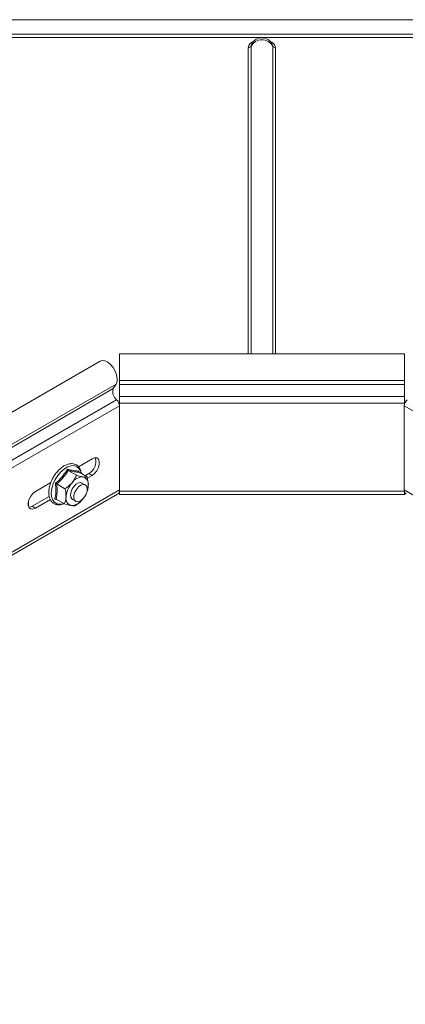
# Model space of a CAD drawing. Header units: millimetres. Extents: x -1795 to 3205, y -1258 to -37.
# Tile 3 of 21: x -1367 to -1245, y -1030 to -717. Entities that reach past the tile are written whole.
import ezdxf

# ---------------------------------------------------------------- set-up
doc = ezdxf.new("R2010")
doc.units = ezdxf.units.MM

msp = doc.modelspace()

# ---------------------------------------------------------------- linework, layer by layer
at = {"color": 7, "linetype": 'Continuous', "lineweight": 15}
for p, q in [((-1049.41, -717.43), (-1531.23, -717.43)), ((-1245.05, -823.46), (-1335.6, -823.46)), ((-1245.05, -823.46), (-1245.05, -831.99)), ((-1341.72, -825.85), (-1589.21, -968.72)), ((-1337.56, -834.52), (-1336.66, -833.1)), ((-1335.6, -831.99), (-1335.6, -833.2)), ((-1245.05, -833.2), (-1245.05, -831.99)), ((-1245.05, -833.2), (-1245.05, -836.99)), ((-1245.05, -836.99), (-1245.05, -839.14)), ((-1335.6, -839.14), (-1335.6, -839.7)), ((-1335.58, -866.69), (-1335.58, -840)), ((-1245.07, -840), (-1245.07, -866.69)), ((-1245.05, -839.7), (-1245.05, -839.14)), ((-1348.62, -859.32), (-1344.24, -856.79)), ((-1351.86, -860.53), (-1349.25, -862.04)), ((-1348.5, -860.72), (-1348.47, -861.04)), ((-1348.42, -861.09), (-1345.81, -862.59)), ((-1346.52, -862.19), (-1345.3, -861.49)), ((-1344.24, -862.1), (-1345.76, -862.98)), ((-1362.27, -867.2), (-1357.41, -864.39)), ((-1355.48, -864.8), (-1352.88, -866.3)), ((-1346.45, -865.11), (-1347.51, -864.5)), ((-1345.48, -865.25), (-1345.74, -866.5)), ((-1583.69, -1010.94), (-1336.2, -868.07)), ((-1363.33, -871.9), (-1357.89, -868.75)), ((-1345.71, -866.64), (-1345.67, -866.51)), ((-1335.6, -868.12), (-1245.05, -868.12)), ((-1245.05, -867.07), (-1245.05, -868.12)), ((-1364.51, -871.76), (-1364.51, -870.53)), ((-1357.53, -869.77), (-1362.27, -872.51)), ((-1355.26, -869.85), (-1356.12, -869.68)), ((-1355.67, -869.61), (-1353.06, -871.12)), ((-1350.51, -869.7), (-1349.45, -870.31)), ((-1347.24, -869.61), (-1347.39, -869.79))]:
    msp.add_line(p, q, dxfattribs=at)
at = {"color": 7, "linetype": 'Continuous', "lineweight": 0}
for p, q in [((-1531.23, -722.02), (-1049.41, -722.02)), ((-1531.23, -723.08), (-1049.41, -723.08)), ((-1294.69, -726.33), (-1294.69, -823.46)), ((-1293.76, -725.81), (-1293.63, -725.27)), ((-1293.76, -725.81), (-1293.76, -823.46)), ((-1287.02, -725.27), (-1286.89, -725.81)), ((-1286.89, -725.81), (-1286.89, -823.46)), ((-1285.96, -726.33), (-1285.96, -823.46)), ((-1336.66, -833.1), (-1584.15, -975.97)), ((-1245.05, -831.99), (-1335.6, -831.99)), ((-1245.05, -833.2), (-1335.6, -833.2)), ((-1337.56, -834.52), (-1585.05, -977.39)), ((-1245.05, -836.99), (-1335.6, -836.99)), ((-1336.5, -838.06), (-1583.98, -980.93)), ((-1335.58, -840), (-1583.07, -982.87)), ((-1245.05, -839.14), (-1335.6, -839.14)), ((-1245.07, -840), (-962.23, -1003.28)), ((-1344.24, -862.1), (-1345.3, -861.49)), ((-1335.58, -866.69), (-1583.07, -1009.57)), ((-1335.6, -867.07), (-1335.6, -867.04)), ((-1245.05, -867.07), (-1335.6, -867.07)), ((-1245.07, -866.69), (-962.23, -1029.98)), ((-1245.05, -867.07), (-1245.05, -867.04)), ((-1362.27, -872.51), (-1363.33, -871.9))]:
    msp.add_line(p, q, dxfattribs=at)
at = {"color": 7, "linetype": 'Continuous', "lineweight": 15, "flags": 128}
for points in [[(-1335.6, -831.99), (-1335.6, -831.27), (-1335.6, -830.29), (-1335.6, -829.12), (-1335.6, -827.87), (-1335.6, -826.62), (-1335.6, -825.48), (-1335.6, -824.54), (-1335.6, -823.86), (-1335.6, -823.51), (-1335.6, -823.46)], [(-1336.66, -833.1), (-1336.35, -832.29), (-1336.3, -831.28), (-1336.5, -830.14), (-1336.94, -828.98), (-1337.59, -827.87), (-1338.39, -826.92), (-1339.27, -826.19), (-1340.18, -825.76), (-1341.02, -825.64), (-1341.72, -825.85)], [(-1335.6, -836.99), (-1335.6, -836.52), (-1335.6, -835.99), (-1335.6, -835.44), (-1335.6, -834.89), (-1335.6, -834.37), (-1335.6, -833.9), (-1335.6, -833.5), (-1335.6, -833.2)], [(-1335.6, -839.14), (-1335.6, -838.9), (-1335.6, -838.63), (-1335.6, -838.34), (-1335.6, -838.05), (-1335.6, -837.77), (-1335.6, -837.49), (-1335.6, -837.23), (-1335.6, -836.99)], [(-1344.24, -856.79), (-1343.46, -856.5), (-1342.76, -856.56), (-1342.25, -856.97), (-1341.98, -857.68), (-1341.98, -858.6), (-1342.25, -859.62), (-1342.76, -860.63), (-1343.46, -861.49), (-1344.24, -862.1)], [(-1347.51, -864.5), (-1347.87, -864.38), (-1348.55, -864.44), (-1349.29, -864.83), (-1349.99, -865.49), (-1350.58, -866.34), (-1350.97, -867.29), (-1351.13, -868.21), (-1351.04, -869), (-1350.7, -869.56), (-1350.51, -869.7)], [(-1349.74, -867.42), (-1349.24, -866.51), (-1348.59, -865.74), (-1347.86, -865.21), (-1347.14, -864.98), (-1346.52, -865.08), (-1346.07, -865.5), (-1345.85, -866.18), (-1345.88, -867.05), (-1346.17, -868), (-1346.67, -868.92), (-1347.32, -869.68), (-1348.05, -870.22), (-1348.77, -870.45), (-1349.39, -870.34), (-1349.84, -869.93), (-1350.06, -869.24), (-1350.02, -868.37), (-1349.74, -867.42)], [(-1362.27, -872.51), (-1363.06, -872.8), (-1363.75, -872.74), (-1364.26, -872.33), (-1364.54, -871.62), (-1364.54, -870.7), (-1364.26, -869.68), (-1363.75, -868.68), (-1363.06, -867.82), (-1362.27, -867.2)], [(-1335.6, -867.04), (-1335.6, -867.09), (-1335.6, -867.12), (-1335.6, -867.12)], [(-1335.6, -868.12), (-1335.6, -868.09), (-1335.6, -867.96), (-1335.6, -867.74), (-1335.6, -867.44), (-1335.6, -867.07)], [(-1364.34, -872.21), (-1364.12, -872.19), (-1363.33, -871.9)]]:
    msp.add_lwpolyline(points, dxfattribs=at)
at = {"color": 7, "linetype": 'Continuous', "lineweight": 0, "flags": 128}
msp.add_lwpolyline([(-1349.92, -858.99), (-1350.91, -859.01), (-1351.99, -859.35), (-1353.09, -860.01), (-1354.16, -860.93), (-1355.14, -862.09), (-1355.98, -863.4), (-1356.63, -864.81), (-1357.05, -866.23), (-1357.23, -867.59), (-1357.15, -868.82), (-1356.82, -869.85), (-1356.26, -870.62), (-1355.49, -871.09), (-1354.56, -871.24), (-1353.52, -871.06), (-1353.3, -870.98)], dxfattribs=at)
at = {"color": 7, "linetype": 'Continuous', "lineweight": 0}
for centre, radius, start, end in [((-1292.14, -726.78), 2.59, 108.4887, 170.1004), ((-1290.32, -727.82), 3.98, 30.3383, 149.6618), ((-1288.51, -726.78), 2.59, 9.9011, 71.51), ((-1294.65, -725.32), 1.01, 267.4618, 331.1198), ((-1286, -725.32), 1.01, 208.8786, 272.5398), ((-1350.52, -861.66), 2.74, 4.3902, 77.2167)]:
    msp.add_arc(centre, radius, start, end, dxfattribs=at)
at = {"color": 7, "linetype": 'Continuous', "lineweight": 15}
for centre, radius, start, end in [((-1290.32, -726.88), 3.68, 26.0616, 153.9384), ((-1334.49, -835.53), 3.23, 161.9056, 231.6041), ((-1338.4, -840.14), 2.82, 2.9299, 47.6243), ((-1242.25, -840.14), 2.82, 132.3757, 177.0701), ((-1347.35, -857.71), 4.29, 298.4605, 16.6999), ((-1347.12, -866.84), 4.28, 89.8792, 145.4754), ((-1347.74, -864.78), 2.31, 348.3454, 74.0265), ((-1344.73, -869.57), 7.84, 138.9294, 175.5193), ((-1352.2, -864.88), 6.73, 338.1457, 356.8551), ((-1337.15, -866.81), 1.58, 307.1432, 4.1697), ((-1243.54, -866.83), 1.54, 174.9918, 233.6954), ((-1350.28, -869.42), 2.31, 168.3466, 254.0271), ((-1350.91, -867.36), 4.28, 269.8787, 325.4759)]:
    msp.add_arc(centre, radius, start, end, dxfattribs=at)
for points, knots in [([(-1347.74, -861.48), (-1347.74, -861.38), (-1347.77, -860.86), (-1348.06, -860.08), (-1348.62, -859.2), (-1349.39, -858.63), (-1350.16, -858.38), (-1350.97, -858.33), (-1351.87, -858.46), (-1352.94, -858.9), (-1354.02, -859.61), (-1355.05, -860.56), (-1355.99, -861.69), (-1356.79, -862.97), (-1357.42, -864.33), (-1357.85, -865.71), (-1358.06, -867.07), (-1358.04, -868.33), (-1357.77, -869.46), (-1357.25, -870.38), (-1356.51, -871.04), (-1355.61, -871.39), (-1354.63, -871.44), (-1353.83, -871.3), (-1353.36, -871.07), (-1353.24, -871.01)], [0, 0, 0, 0, 0.01215, 0.061155, 0.109483, 0.156026, 0.198025, 0.224243, 0.270202, 0.317268, 0.365364, 0.413672, 0.461881, 0.510014, 0.558156, 0.606395, 0.654834, 0.703573, 0.752592, 0.801191, 0.848209, 0.893492, 0.938357, 0.984238, 1, 1, 1, 1]), ([(-1351.86, -860.53), (-1351.89, -860.51), (-1351.94, -860.48), (-1352.02, -860.38), (-1352.08, -860.26), (-1352.1, -860.18), (-1352.11, -860.14), (-1352.11, -860.14)], [0, 0, 0, 0, 0.236173, 0.471422, 0.732452, 0.992092, 1, 1, 1, 1]), ([(-1350.64, -864.41), (-1350.2, -863.8), (-1349.65, -863.03), (-1349.32, -862.2), (-1349.25, -862.04)], [0, 0, 0, 0, 0.801452, 1, 1, 1, 1]), ([(-1347.11, -862.56), (-1347.2, -862.55), (-1347.78, -862.45), (-1348.55, -862.25), (-1349.22, -862.05), (-1349.25, -862.04)], [0, 0, 0, 0, 0.1484907, 0.9655767, 1, 1, 1, 1]), ([(-1348.42, -861.09), (-1348.44, -861.07), (-1348.5, -861.03), (-1348.53, -860.94), (-1348.54, -860.84), (-1348.52, -860.76), (-1348.5, -860.72), (-1348.5, -860.72)], [0, 0, 0, 0, 0.236168, 0.471417, 0.732445, 0.992068, 1, 1, 1, 1]), ([(-1345.81, -862.59), (-1345.89, -862.61), (-1346.2, -862.66), (-1346.72, -862.6), (-1347.11, -862.56)], [0, 0, 0, 0, 0.2632619, 1, 1, 1, 1]), ([(-1345.81, -862.59), (-1345.65, -863.42), (-1345.46, -864.33), (-1345.48, -865.16), (-1345.48, -865.25)], [0, 0, 0, 0, 0.896036, 1, 1, 1, 1]), ([(-1355.92, -864.61), (-1355.92, -864.61), (-1355.89, -864.63), (-1355.81, -864.65), (-1355.69, -864.7), (-1355.57, -864.75), (-1355.51, -864.78), (-1355.48, -864.8)], [0, 0, 0, 0, 0.007919, 0.267577, 0.528566, 0.763813, 1, 1, 1, 1]), ([(-1352.88, -866.3), (-1352.15, -865.79), (-1351.33, -865.21), (-1350.71, -864.49), (-1350.64, -864.41)], [0, 0, 0, 0, 0.896034, 1, 1, 1, 1]), ([(-1352.55, -868.95), (-1352.58, -868.26), (-1352.62, -867.39), (-1352.83, -866.48), (-1352.88, -866.3)], [0, 0, 0, 0, 0.801463, 1, 1, 1, 1]), ([(-1356.12, -869.68), (-1356.12, -869.67), (-1356.08, -869.65), (-1356, -869.61), (-1355.88, -869.58), (-1355.76, -869.57), (-1355.7, -869.6), (-1355.67, -869.61)], [0, 0, 0, 0, 0.007932, 0.267541, 0.528556, 0.763844, 1, 1, 1, 1]), ([(-1353.06, -871.12), (-1352.84, -870.52), (-1352.59, -869.86), (-1352.55, -869.04), (-1352.55, -868.95)], [0, 0, 0, 0, 0.896037, 1, 1, 1, 1]), ([(-1350.92, -871.64), (-1351.01, -871.62), (-1351.59, -871.52), (-1352.36, -871.32), (-1353.04, -871.12), (-1353.06, -871.12)], [0, 0, 0, 0, 0.1484879, 0.9655772, 1, 1, 1, 1]), ([(-1349.63, -871.67), (-1349.71, -871.69), (-1350.01, -871.74), (-1350.53, -871.68), (-1350.92, -871.64)], [0, 0, 0, 0, 0.26325, 1, 1, 1, 1]), ([(-1347.39, -869.79), (-1347.94, -870.34), (-1348.63, -871.03), (-1349.46, -871.57), (-1349.63, -871.67)], [0, 0, 0, 0, 0.801469, 1, 1, 1, 1])]:
    msp.add_open_spline(points, degree=3, knots=knots, dxfattribs=at)
at = {"color": 7, "linetype": 'Continuous', "lineweight": 0}
for points, knots in [([(-1355.92, -864.61), (-1355.74, -864.46), (-1354.85, -863.67), (-1353.46, -862.23), (-1352.54, -860.8), (-1352.11, -860.14)], [0, 0, 0, 0, 0.118082, 0.592259, 1, 1, 1, 1]), ([(-1351.86, -860.53), (-1352.36, -861.29), (-1353.38, -862.82), (-1354.77, -864.13), (-1355.48, -864.8)], [0, 0, 0, 0, 0.4921484, 1, 1, 1, 1]), ([(-1352.11, -860.14), (-1351.94, -860.18), (-1351.1, -860.39), (-1349.77, -860.65), (-1348.9, -860.7), (-1348.5, -860.72)], [0, 0, 0, 0, 0.118082, 0.592255, 1, 1, 1, 1]), ([(-1348.42, -861.09), (-1348.89, -861.05), (-1349.85, -860.98), (-1351.18, -860.68), (-1351.86, -860.53)], [0, 0, 0, 0, 0.492153, 1, 1, 1, 1]), ([(-1356.12, -869.68), (-1356.08, -869.49), (-1355.89, -868.59), (-1355.71, -866.93), (-1355.85, -865.35), (-1355.92, -864.61)], [0, 0, 0, 0, 0.118084, 0.592259, 1, 1, 1, 1]), ([(-1355.48, -864.8), (-1355.42, -865.64), (-1355.29, -867.35), (-1355.54, -868.85), (-1355.67, -869.61)], [0, 0, 0, 0, 0.492149, 1, 1, 1, 1])]:
    msp.add_open_spline(points, degree=3, knots=knots, dxfattribs=at)

doc.saveas('drawing.dxf')
